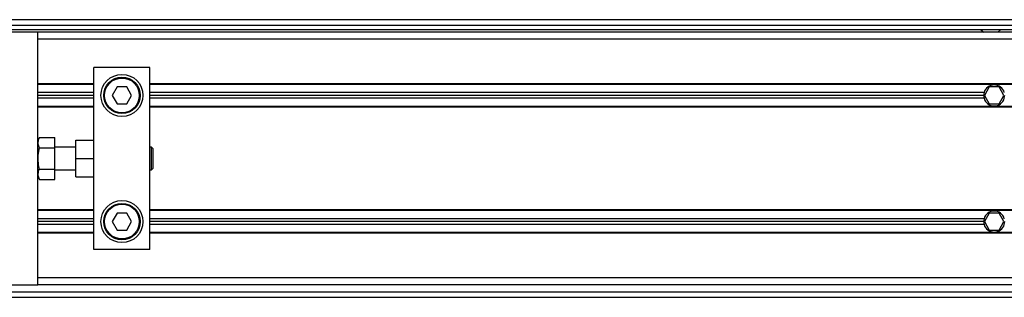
# Model space of a CAD drawing. Header units: millimetres. Extents: x 0 to 420, y 0 to 297.
# Tile 7 of 22: x 78 to 103, y 220 to 227. Entities that reach past the tile are written whole.
import ezdxf

# ---------------------------------------------------------------- set-up
doc = ezdxf.new("R2010")
doc.units = ezdxf.units.MM

msp = doc.modelspace()

# ---------------------------------------------------------------- linework, layer by layer
at = {"color": 7, "linetype": 'Continuous', "lineweight": 25}
for p, q in [((216.38975, 227.18436), (60.41313, 227.18436)), ((62.89458, 227.04257), (212.42421, 227.04257)), ((78.49224, 226.86532), (60.41313, 226.86532)), ((62.89458, 226.93622), (212.40394, 226.93622)), ((78.49224, 223.9824), (78.49224, 226.86532)), ((198.31064, 226.86532), (78.49224, 226.86532)), ((198.31064, 226.68808), (78.49224, 226.68808)), ((102.34169, 226.93622), (102.42047, 226.86532)), ((102.77496, 226.86532), (102.85374, 226.93622)), ((79.91021, 223.85977), (79.91021, 225.97909)), ((81.32818, 225.97909), (79.91021, 225.97909)), ((81.32818, 221.37069), (81.32818, 225.97909)), ((79.91021, 225.56433), (78.49224, 225.56433)), ((79.91021, 225.54661), (78.49224, 225.54661)), ((80.49639, 225.4828), (80.37359, 225.27011)), ((80.74199, 225.4828), (80.49639, 225.4828)), ((80.86479, 225.27011), (80.74199, 225.4828)), ((198.31064, 225.56433), (81.32818, 225.56433)), ((198.31064, 225.54661), (81.32818, 225.54661)), ((102.56354, 225.4828), (102.44074, 225.27011)), ((102.80914, 225.4828), (102.56354, 225.4828)), ((102.93194, 225.27011), (102.80914, 225.4828)), ((79.91021, 225.341), (78.49224, 225.341)), ((79.91021, 225.27011), (78.49224, 225.27011)), ((79.91021, 225.19921), (78.49224, 225.19921)), ((80.37359, 225.27011), (80.49639, 225.05741)), ((80.74199, 225.05741), (80.86479, 225.27011)), ((102.4301, 225.341), (81.32818, 225.341)), ((102.42047, 225.27011), (81.32818, 225.27011)), ((102.4301, 225.19921), (81.32818, 225.19921)), ((102.44074, 225.27011), (102.56354, 225.05741)), ((102.80914, 225.05741), (102.93194, 225.27011)), ((79.91021, 224.9936), (78.49224, 224.9936)), ((79.91021, 224.97588), (78.49224, 224.97588)), ((80.49639, 225.05741), (80.74199, 225.05741)), ((198.31064, 224.9936), (81.32818, 224.9936)), ((198.31064, 224.97588), (81.32818, 224.97588)), ((102.56354, 225.05741), (102.80914, 225.05741)), ((78.5318, 224.20702), (78.49224, 224.11801)), ((78.5318, 224.20702), (78.91763, 224.20702)), ((78.91763, 223.94096), (78.91763, 224.20702)), ((78.49224, 223.67489), (78.49224, 223.9824)), ((79.44937, 223.95848), (78.91763, 223.95848)), ((79.44937, 223.67489), (79.44937, 224.13573)), ((79.44937, 224.13573), (79.91021, 224.13573)), ((81.37072, 223.95848), (81.32818, 223.95848)), ((81.39908, 223.93013), (81.37072, 223.95848)), ((81.37072, 223.3913), (81.37072, 223.95848)), ((78.5318, 223.94096), (78.91763, 223.94096)), ((78.91763, 223.40882), (78.91763, 223.94096)), ((79.91021, 223.67489), (79.91021, 223.85977)), ((81.39908, 223.93013), (81.39908, 223.41966)), ((78.49224, 223.36738), (78.49224, 223.67489)), ((79.44937, 223.67489), (79.91021, 223.67489)), ((79.44937, 223.21405), (79.44937, 223.67489)), ((79.91021, 223.49001), (79.91021, 223.67489)), ((79.91021, 221.37069), (79.91021, 223.49001)), ((78.49224, 220.48446), (78.49224, 223.36738)), ((78.49224, 223.23178), (78.5318, 223.14276)), ((78.5318, 223.40882), (78.91763, 223.40882)), ((78.91763, 223.14276), (78.91763, 223.40882)), ((78.91763, 223.3913), (79.44937, 223.3913)), ((79.44937, 223.21405), (79.91021, 223.21405)), ((81.32818, 223.3913), (81.37072, 223.3913)), ((81.37072, 223.3913), (81.39908, 223.41966)), ((78.5318, 223.14276), (78.91763, 223.14276)), ((79.91021, 222.3739), (78.49224, 222.3739)), ((79.91021, 222.35618), (78.49224, 222.35618)), ((80.49639, 222.29237), (80.37359, 222.07968)), ((80.74199, 222.29237), (80.49639, 222.29237)), ((80.86479, 222.07968), (80.74199, 222.29237)), ((136.69988, 222.3739), (81.32818, 222.3739)), ((136.69988, 222.35618), (81.32818, 222.35618)), ((102.56354, 222.29237), (102.44074, 222.07968)), ((102.80914, 222.29237), (102.56354, 222.29237)), ((102.93194, 222.07968), (102.80914, 222.29237)), ((79.91021, 222.15057), (78.49224, 222.15057)), ((79.91021, 222.07968), (78.49224, 222.07968)), ((79.91021, 222.00878), (78.49224, 222.00878)), ((80.37359, 222.07968), (80.49639, 221.86698)), ((80.74199, 221.86698), (80.86479, 222.07968)), ((102.4301, 222.15057), (81.32818, 222.15057)), ((102.42047, 222.07968), (81.32818, 222.07968)), ((102.4301, 222.00878), (81.32818, 222.00878)), ((102.44074, 222.07968), (102.56354, 221.86698)), ((102.80914, 221.86698), (102.93194, 222.07968)), ((79.91021, 221.80317), (78.49224, 221.80317)), ((79.91021, 221.78545), (78.49224, 221.78545)), ((80.49639, 221.86698), (80.74199, 221.86698)), ((136.69988, 221.80317), (81.32818, 221.80317)), ((136.69988, 221.78545), (81.32818, 221.78545)), ((102.56354, 221.86698), (102.80914, 221.86698)), ((81.32818, 221.37069), (79.91021, 221.37069)), ((60.41313, 220.48446), (78.49224, 220.48446)), ((136.69988, 220.66171), (78.49224, 220.66171)), ((136.69988, 220.48446), (78.49224, 220.48446)), ((60.41313, 220.30721), (136.69988, 220.30721)), ((60.41313, 220.16542), (136.69988, 220.16542))]:
    msp.add_line(p, q, dxfattribs=at)
for centre, radius in [((80.61919, 225.27011), 0.53174), ((80.61919, 225.27011), 0.46084), ((80.61919, 225.27011), 0.43957), ((80.61919, 222.07968), 0.53174), ((80.61919, 222.07968), 0.46084), ((80.61919, 222.07968), 0.43957)]:
    msp.add_circle(centre, radius, dxfattribs=at)
for centre, start, end in [((102.68634, 225.27011), 15.46601, 164.53399), ((102.68634, 225.27011), 164.53399, 180), ((102.68634, 225.27011), 180, 195.46601), ((102.68634, 225.27011), 195.46601, 344.53399), ((102.68634, 225.27011), 344.53399, 0), ((102.68634, 222.07968), 15.46601, 164.53399), ((102.68634, 222.07968), 164.53399, 180), ((102.68634, 222.07968), 180, 195.46601), ((102.68634, 222.07968), 195.46601, 344.53399), ((102.68634, 222.07968), 344.53399, 0)]:
    msp.add_arc(centre, 0.26587, start, end, dxfattribs=at)
for points, knots in [([(78.5318, 223.94096), (78.51944, 223.97419), (78.49433, 224.04168), (78.50188, 224.13192), (78.52363, 224.18652), (78.5318, 224.20702)], [0, 0, 0, 0, 0.37729563, 0.76615575, 1, 1, 1, 1]), ([(78.5318, 223.40882), (78.52726, 223.43043), (78.50994, 223.51293), (78.49448, 223.66121), (78.50659, 223.81845), (78.52565, 223.91107), (78.5318, 223.94096)], [0, 0, 0, 0, 0.12345469, 0.47134358, 0.82940701, 1, 1, 1, 1]), ([(78.5318, 223.14276), (78.51944, 223.17599), (78.49433, 223.24348), (78.50188, 223.33372), (78.52363, 223.38832), (78.5318, 223.40882)], [0, 0, 0, 0, 0.377295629, 0.766155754, 1, 1, 1, 1])]:
    msp.add_open_spline(points, degree=3, knots=knots, dxfattribs=at)

doc.saveas('drawing.dxf')
